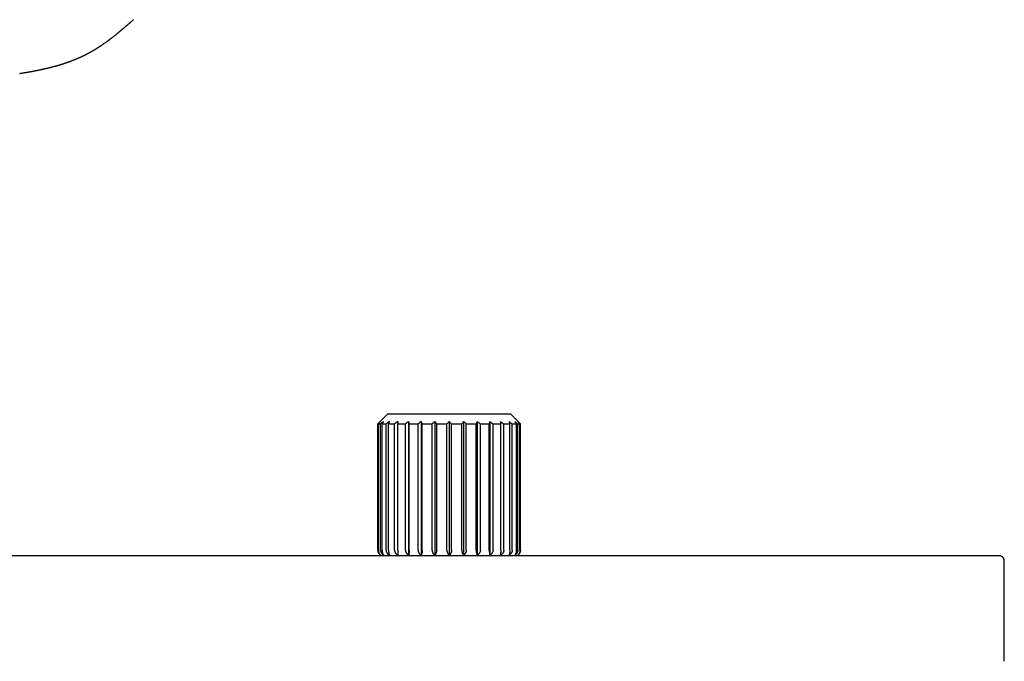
# Model space of a CAD drawing. Header units: millimetres. Extents: x 8 to 947, y 12 to 569.
# Tile 12 of 25: x 498 to 643, y 366 to 460. Entities that reach past the tile are written whole.
import ezdxf

# ---------------------------------------------------------------- set-up
doc = ezdxf.new("R2010")
doc.units = ezdxf.units.MM

msp = doc.modelspace()

# ---------------------------------------------------------------- linework, layer by layer
at = {"color": 7, "linetype": 'Continuous', "lineweight": 30}
for p, q in [((514.4, 459.54), (514.39, 459.54)), ((552.1, 402.06), (550.6, 400.56)), ((552.1, 402.06), (570.06, 402.06)), ((571.56, 400.56), (570.06, 402.06)), ((550.6, 400.56), (550.6, 382.06)), ((550.6, 400.56), (550.63, 400.56)), ((550.63, 382.06), (550.63, 400.56)), ((550.7, 400.56), (551.01, 400.56)), ((550.7, 382.06), (550.7, 400.56)), ((551.01, 382.06), (551.01, 400.56)), ((551.23, 400.56), (551.84, 400.56)), ((551.23, 382.06), (551.23, 400.56)), ((551.84, 382.05), (551.84, 400.56)), ((552.18, 400.56), (553.07, 400.56)), ((552.18, 382.06), (552.18, 400.56)), ((553.07, 382.06), (553.07, 400.56)), ((553.53, 400.56), (554.65, 400.56)), ((553.53, 382.06), (553.53, 400.56)), ((554.65, 382.06), (554.65, 400.56)), ((555.13, 400.91), (555.13, 381.3)), ((555.2, 400.56), (556.51, 400.56)), ((555.2, 382.06), (555.2, 400.56)), ((556.51, 382.06), (556.51, 400.56)), ((556.96, 400.91), (556.96, 381.3)), ((557.13, 400.56), (558.57, 400.56)), ((557.13, 382.06), (557.13, 400.56)), ((558.57, 382.06), (558.57, 400.56)), ((558.97, 400.91), (558.97, 381.3)), ((559.24, 382.06), (559.24, 400.56)), ((559.24, 400.56), (560.74, 400.56)), ((560.74, 382.06), (560.74, 400.56)), ((561.08, 400.91), (561.08, 381.3)), ((561.42, 382.06), (561.42, 400.56)), ((561.42, 400.56), (562.92, 400.56)), ((562.92, 382.06), (562.92, 400.56)), ((563.19, 400.91), (563.19, 381.3)), ((563.59, 400.56), (565.02, 400.56)), ((563.59, 382.06), (563.59, 400.56)), ((565.02, 382.06), (565.02, 400.56)), ((565.2, 400.91), (565.2, 381.3)), ((565.65, 400.56), (566.96, 400.56)), ((565.65, 382.06), (565.65, 400.56)), ((566.96, 382.06), (566.96, 400.56)), ((567.03, 400.91), (567.03, 381.3)), ((567.51, 400.56), (568.63, 400.56)), ((567.51, 382.06), (567.51, 400.56)), ((568.63, 382.06), (568.63, 400.56)), ((569.09, 400.56), (569.98, 400.56)), ((569.09, 382.06), (569.09, 400.56)), ((569.98, 382.06), (569.98, 400.56)), ((570.32, 400.56), (570.93, 400.56)), ((570.32, 382.05), (570.32, 400.56)), ((570.93, 382.06), (570.93, 400.56)), ((571.15, 400.56), (571.46, 400.56)), ((571.15, 382.06), (571.15, 400.56)), ((571.46, 382.06), (571.46, 400.56)), ((571.53, 400.56), (571.56, 400.56)), ((571.53, 382.06), (571.53, 400.56)), ((571.56, 382.06), (571.56, 400.56)), ((329.3, 381.24), (641.7, 381.24)), ((642.5, 365.74), (642.5, 380.44))]:
    msp.add_line(p, q, dxfattribs=at)
at = {"color": 7, "linetype": 'Continuous', "lineweight": 30, "flags": 128}
msp.add_lwpolyline([(514.75, 459.87), (514.75, 459.87), (514.73, 459.84)], dxfattribs=at)
at = {"color": 7, "linetype": 'Continuous', "lineweight": 30}
for centre, start, end in [((551.6, 382.06), 180, 235.7592), ((570.56, 382.06), 304.3411, 0)]:
    msp.add_arc(centre, 1, start, end, dxfattribs=at)
for points, knots in [([(498.08, 451.99), (498.09, 451.99), (498.12, 451.99), (498.16, 452), (498.2, 452.01), (498.24, 452.01), (498.26, 452.02), (498.29, 452.02), (498.32, 452.02), (498.35, 452.03), (498.39, 452.03), (498.43, 452.04), (498.48, 452.05), (498.52, 452.06), (498.57, 452.06), (498.62, 452.07), (498.65, 452.08), (498.68, 452.08), (498.71, 452.09), (498.74, 452.09), (498.78, 452.1), (498.82, 452.1), (498.86, 452.11), (498.91, 452.12), (498.96, 452.13), (499.01, 452.14), (499.05, 452.14), (499.08, 452.15), (499.11, 452.15), (499.14, 452.16), (499.18, 452.17), (499.22, 452.17), (499.27, 452.18), (499.32, 452.19), (499.37, 452.2), (499.41, 452.21), (499.45, 452.21), (499.47, 452.22), (499.49, 452.22), (499.51, 452.22), (499.54, 452.23), (499.56, 452.23), (499.6, 452.24), (499.64, 452.25), (499.68, 452.25), (499.71, 452.26), (499.75, 452.27), (499.8, 452.28), (499.85, 452.28), (499.89, 452.29), (499.93, 452.3), (499.97, 452.31), (500, 452.31), (500.05, 452.32), (500.1, 452.33), (500.14, 452.34), (500.2, 452.35), (500.26, 452.36), (500.32, 452.37), (500.37, 452.38), (500.4, 452.39), (500.45, 452.4), (500.5, 452.41), (500.55, 452.42), (500.6, 452.43), (500.66, 452.44), (500.71, 452.45), (500.76, 452.46), (500.81, 452.47), (500.84, 452.48), (500.87, 452.48), (500.89, 452.49), (500.91, 452.49), (500.93, 452.5), (500.94, 452.5), (500.97, 452.5), (501, 452.51), (501.04, 452.52), (501.08, 452.53), (501.13, 452.54), (501.18, 452.55), (501.24, 452.56), (501.28, 452.57), (501.32, 452.58), (501.36, 452.59), (501.39, 452.6), (501.43, 452.6), (501.47, 452.61), (501.55, 452.63), (501.65, 452.65), (501.76, 452.68), (501.84, 452.7), (501.9, 452.71), (501.95, 452.72), (502.01, 452.73), (502.06, 452.75), (502.11, 452.76), (502.16, 452.77), (502.2, 452.78), (502.23, 452.79), (502.27, 452.8), (502.31, 452.81), (502.34, 452.82), (502.38, 452.82), (502.4, 452.83), (502.42, 452.84), (502.44, 452.84), (502.45, 452.84), (502.48, 452.85), (502.51, 452.86), (502.56, 452.87), (502.61, 452.88), (502.67, 452.9), (502.72, 452.91), (502.77, 452.92), (502.82, 452.94), (502.86, 452.95), (502.9, 452.96), (502.94, 452.97), (502.97, 452.98), (503, 452.98), (503.02, 452.99), (503.06, 453), (503.11, 453.01), (503.19, 453.03), (503.26, 453.05), (503.31, 453.07), (503.35, 453.08), (503.4, 453.09), (503.44, 453.1), (503.48, 453.12), (503.51, 453.12), (503.54, 453.13), (503.56, 453.14), (503.58, 453.14), (503.61, 453.15), (503.64, 453.16), (503.68, 453.17), (503.72, 453.19), (503.77, 453.2), (503.81, 453.21), (503.86, 453.22), (503.92, 453.24), (503.98, 453.26), (504.04, 453.28), (504.09, 453.3), (504.12, 453.31), (504.15, 453.31), (504.16, 453.32), (504.18, 453.32), (504.2, 453.33), (504.23, 453.34), (504.27, 453.35), (504.31, 453.37), (504.35, 453.38), (504.39, 453.39), (504.43, 453.4), (504.47, 453.41), (504.51, 453.43), (504.57, 453.45), (504.63, 453.47), (504.7, 453.49), (504.76, 453.51), (504.83, 453.53), (504.89, 453.56), (504.97, 453.58), (505.05, 453.61), (505.13, 453.64), (505.22, 453.67), (505.3, 453.7), (505.36, 453.72), (505.4, 453.73), (505.43, 453.74), (505.45, 453.75), (505.47, 453.76), (505.5, 453.77), (505.52, 453.78), (505.56, 453.8), (505.61, 453.81), (505.68, 453.84), (505.75, 453.87), (505.83, 453.9), (505.9, 453.93), (505.97, 453.95), (506.03, 453.97), (506.08, 454), (506.14, 454.02), (506.19, 454.04), (506.25, 454.06), (506.31, 454.09), (506.38, 454.12), (506.45, 454.15), (506.53, 454.18), (506.62, 454.22), (506.71, 454.26), (506.79, 454.29), (506.85, 454.32), (506.89, 454.34), (506.92, 454.35), (506.94, 454.36), (506.96, 454.37), (506.98, 454.38), (507.01, 454.39), (507.05, 454.41), (507.1, 454.43), (507.17, 454.47), (507.25, 454.51), (507.36, 454.56), (507.45, 454.6), (507.52, 454.64), (507.58, 454.66), (507.63, 454.69), (507.68, 454.72), (507.73, 454.74), (507.77, 454.76), (507.79, 454.77), (507.82, 454.78), (507.83, 454.79), (507.85, 454.8), (507.87, 454.81), (507.9, 454.83), (507.94, 454.85), (508, 454.88), (508.05, 454.91), (508.12, 454.94), (508.2, 454.99), (508.29, 455.03), (508.36, 455.07), (508.43, 455.11), (508.48, 455.14), (508.54, 455.17), (508.59, 455.2), (508.64, 455.23), (508.69, 455.25), (508.73, 455.28), (508.77, 455.3), (508.79, 455.31), (508.81, 455.32), (508.83, 455.33), (508.86, 455.35), (508.89, 455.37), (508.94, 455.4), (508.99, 455.43), (509.05, 455.46), (509.11, 455.5), (509.17, 455.54), (509.23, 455.57), (509.3, 455.61), (509.38, 455.67), (509.48, 455.73), (509.58, 455.79), (509.68, 455.86), (509.77, 455.92), (509.84, 455.96), (509.89, 455.99), (509.92, 456.01), (509.95, 456.03), (509.97, 456.04), (509.99, 456.06), (510.01, 456.07), (510.04, 456.09), (510.08, 456.12), (510.13, 456.15), (510.2, 456.2), (510.28, 456.25), (510.38, 456.32), (510.49, 456.4), (510.6, 456.47), (510.71, 456.55), (510.81, 456.63), (510.91, 456.7), (510.99, 456.76), (511.06, 456.81), (511.12, 456.85), (511.17, 456.89), (511.21, 456.92), (511.24, 456.94), (511.26, 456.96), (511.29, 456.98), (511.33, 457.01), (511.37, 457.04), (511.42, 457.08), (511.48, 457.13), (511.55, 457.18), (511.64, 457.26), (511.74, 457.33), (511.82, 457.39), (511.89, 457.45), (511.94, 457.49), (512, 457.53), (512.05, 457.57), (512.09, 457.61), (512.13, 457.64), (512.17, 457.67), (512.23, 457.72), (512.29, 457.77), (512.37, 457.83), (512.44, 457.89), (512.51, 457.95), (512.59, 458.01), (512.66, 458.07), (512.72, 458.12), (512.78, 458.17), (512.84, 458.22), (512.89, 458.26), (512.93, 458.3), (512.97, 458.34), (513.02, 458.37), (513.06, 458.41), (513.11, 458.45), (513.14, 458.48), (513.18, 458.51), (513.21, 458.54), (513.24, 458.56), (513.26, 458.58), (513.29, 458.6), (513.31, 458.62), (513.34, 458.65), (513.38, 458.68), (513.42, 458.71), (513.46, 458.75), (513.51, 458.79), (513.56, 458.83), (513.62, 458.88), (513.66, 458.92), (513.71, 458.95), (513.74, 458.98), (513.77, 459.01), (513.8, 459.03), (513.83, 459.06), (513.87, 459.1), (513.92, 459.14), (513.98, 459.19), (514.04, 459.24), (514.1, 459.29), (514.15, 459.33), (514.19, 459.37), (514.23, 459.4), (514.27, 459.43), (514.3, 459.46), (514.34, 459.49), (514.37, 459.51), (514.39, 459.53), (514.39, 459.54)], [0, 0, 0, 0, 0.0022692, 0.0054669, 0.0082832, 0.0104217, 0.0120586, 0.0134086, 0.015081, 0.0171129, 0.0197018, 0.0224558, 0.0253714, 0.0284487, 0.0316566, 0.0344749, 0.0367183, 0.038387, 0.0399444, 0.0420118, 0.0445699, 0.0472802, 0.0500194, 0.0527873, 0.0560865, 0.0592573, 0.0618426, 0.0638168, 0.0652097, 0.0671493, 0.0696735, 0.0725323, 0.075296, 0.0787598, 0.0820477, 0.0851262, 0.0868479, 0.0883584, 0.0896577, 0.0907523, 0.0920895, 0.0939416, 0.0961595, 0.0986684, 0.1010522, 0.1032911, 0.1053851, 0.1087643, 0.1116913, 0.1143358, 0.1167604, 0.1189791, 0.1212562, 0.1240167, 0.1269949, 0.1298192, 0.1324878, 0.1372897, 0.1416629, 0.1437498, 0.1458933, 0.1484804, 0.1515295, 0.1549568, 0.1583412, 0.1616242, 0.1647433, 0.1677652, 0.1706826, 0.1732738, 0.1746827, 0.1759218, 0.1769913, 0.1778911, 0.1789107, 0.1803979, 0.1823532, 0.1847458, 0.1871455, 0.1894144, 0.1934904, 0.1970622, 0.199658, 0.2020356, 0.2042065, 0.2061849, 0.208409, 0.2110872, 0.214009, 0.221878, 0.2294631, 0.2331847, 0.2367955, 0.2401772, 0.2433417, 0.2464366, 0.2494714, 0.2527737, 0.2546346, 0.2566443, 0.2588027, 0.2611098, 0.2635478, 0.265683, 0.2672483, 0.268379, 0.2691496, 0.2700051, 0.271019, 0.2732239, 0.275934, 0.2791327, 0.2827032, 0.2866224, 0.2889694, 0.2914256, 0.293991, 0.2966563, 0.2990584, 0.300979, 0.3024651, 0.3037423, 0.3051364, 0.3089362, 0.3133965, 0.3184511, 0.3207919, 0.3232399, 0.3257953, 0.3284256, 0.330763, 0.332672, 0.3341981, 0.3353414, 0.3364806, 0.3380792, 0.3401188, 0.342523, 0.344944, 0.3473385, 0.3497068, 0.3520488, 0.3560839, 0.3600386, 0.3637358, 0.3667563, 0.3682995, 0.3695684, 0.3705632, 0.3714141, 0.3726823, 0.3744569, 0.376725, 0.379179, 0.3815351, 0.3837933, 0.3859538, 0.3880165, 0.3899814, 0.3938497, 0.3976533, 0.4014266, 0.4052557, 0.4086349, 0.4123406, 0.4165307, 0.421195, 0.4259585, 0.4311175, 0.4366719, 0.4392766, 0.4414846, 0.4432839, 0.4446745, 0.4456612, 0.4468056, 0.4484933, 0.450724, 0.4534967, 0.456428, 0.4617548, 0.4665105, 0.4703828, 0.473863, 0.4772264, 0.4804915, 0.4836494, 0.4866387, 0.4896211, 0.493021, 0.4970512, 0.5014352, 0.5060746, 0.5109694, 0.5161198, 0.5214372, 0.5240504, 0.526271, 0.528099, 0.5295343, 0.530577, 0.5314854, 0.5331279, 0.5354165, 0.5381422, 0.540844, 0.5471135, 0.5531595, 0.5594606, 0.5623251, 0.5652915, 0.5683599, 0.5715303, 0.5746633, 0.5764176, 0.5779113, 0.5791443, 0.5801165, 0.580862, 0.5818854, 0.5837018, 0.5861604, 0.5892607, 0.5925636, 0.5957013, 0.6013832, 0.6064262, 0.6104557, 0.613956, 0.6171441, 0.6203575, 0.6236, 0.6261684, 0.6287549, 0.6313544, 0.6335564, 0.6351012, 0.63587, 0.6369241, 0.6383547, 0.6404517, 0.6430416, 0.646125, 0.6496444, 0.6531342, 0.6564931, 0.6597208, 0.6628173, 0.6688788, 0.6743616, 0.6792643, 0.6860763, 0.692824, 0.6954579, 0.6980806, 0.7003433, 0.7019843, 0.7027981, 0.7037784, 0.7051845, 0.7070168, 0.7092758, 0.711962, 0.715076, 0.721183, 0.7270577, 0.7326946, 0.7398699, 0.7466153, 0.7529291, 0.7588098, 0.7634464, 0.7675857, 0.7711712, 0.7742016, 0.7766759, 0.7785932, 0.779756, 0.7813803, 0.7837083, 0.7863945, 0.7893205, 0.7924867, 0.7976873, 0.8033796, 0.8093587, 0.8156043, 0.8189827, 0.8224348, 0.8259608, 0.8292628, 0.831981, 0.834114, 0.8367217, 0.8402184, 0.8448456, 0.8497401, 0.8546219, 0.8594912, 0.8643354, 0.8692886, 0.873707, 0.8776046, 0.8813325, 0.8851205, 0.8879072, 0.8908085, 0.893973, 0.8975912, 0.9000985, 0.9027861, 0.9056335, 0.9080941, 0.909924, 0.9114189, 0.9129895, 0.9149583, 0.9173254, 0.9200663, 0.9229488, 0.9259158, 0.9298056, 0.9338321, 0.9379482, 0.9416272, 0.9447218, 0.9472485, 0.9496153, 0.951882, 0.9540754, 0.9575529, 0.961545, 0.9658651, 0.9703754, 0.9750056, 0.9794572, 0.9836338, 0.9872873, 0.9893994, 0.9920682, 0.9952605, 0.9983146, 1, 1, 1, 1]), ([(514.4, 459.54), (514.42, 459.56), (514.45, 459.58), (514.49, 459.61), (514.52, 459.64), (514.54, 459.66), (514.56, 459.68), (514.58, 459.7), (514.6, 459.72), (514.63, 459.74), (514.65, 459.77), (514.68, 459.79), (514.7, 459.82), (514.72, 459.83), (514.73, 459.84)], [0, 0, 0, 0, 0.144888, 0.264793, 0.359673, 0.429614, 0.477066, 0.52482, 0.5792, 0.641146, 0.71298, 0.796155, 0.891618, 1, 1, 1, 1]), ([(551.01, 400.91), (550.94, 400.85), (550.81, 400.73), (550.68, 400.61), (550.63, 400.56)], [0, 0, 0, 0, 0.559494, 1, 1, 1, 1]), ([(551.01, 400.91), (550.95, 400.85), (550.85, 400.73), (550.75, 400.61), (550.7, 400.56)], [0, 0, 0, 0, 0.559494, 1, 1, 1, 1]), ([(551.45, 400.91), (551.37, 400.85), (551.22, 400.73), (551.08, 400.61), (551.01, 400.56)], [0, 0, 0, 0, 0.559494, 1, 1, 1, 1]), ([(551.45, 400.91), (551.41, 400.85), (551.33, 400.73), (551.26, 400.61), (551.23, 400.56)], [0, 0, 0, 0, 0.559494, 1, 1, 1, 1]), ([(552.31, 400.91), (552.22, 400.85), (552.06, 400.73), (551.91, 400.61), (551.84, 400.56)], [0, 0, 0, 0, 0.559494, 1, 1, 1, 1]), ([(552.31, 400.91), (552.29, 400.85), (552.24, 400.73), (552.2, 400.61), (552.18, 400.56)], [0, 0, 0, 0, 0.559494, 1, 1, 1, 1]), ([(553.55, 400.91), (553.46, 400.85), (553.3, 400.73), (553.14, 400.61), (553.07, 400.56)], [0, 0, 0, 0, 0.559494, 1, 1, 1, 1]), ([(553.55, 400.91), (553.55, 400.85), (553.54, 400.73), (553.53, 400.61), (553.53, 400.56)], [0, 0, 0, 0, 0.559494, 1, 1, 1, 1]), ([(555.13, 400.91), (555.04, 400.85), (554.88, 400.73), (554.72, 400.61), (554.65, 400.56)], [0, 0, 0, 0, 0.5594943, 1, 1, 1, 1]), ([(555.13, 400.91), (555.14, 400.85), (555.17, 400.73), (555.19, 400.61), (555.2, 400.56)], [0, 0, 0, 0, 0.5594943, 1, 1, 1, 1]), ([(556.96, 400.91), (556.88, 400.85), (556.72, 400.73), (556.57, 400.61), (556.51, 400.56)], [0, 0, 0, 0, 0.559494, 1, 1, 1, 1]), ([(556.96, 400.91), (556.99, 400.85), (557.05, 400.73), (557.11, 400.61), (557.13, 400.56)], [0, 0, 0, 0, 0.559494, 1, 1, 1, 1]), ([(558.97, 400.91), (558.9, 400.85), (558.76, 400.73), (558.63, 400.61), (558.57, 400.56)], [0, 0, 0, 0, 0.559494, 1, 1, 1, 1]), ([(558.97, 400.91), (559.02, 400.85), (559.11, 400.73), (559.2, 400.61), (559.24, 400.56)], [0, 0, 0, 0, 0.559494, 1, 1, 1, 1]), ([(561.08, 400.91), (561.01, 400.85), (560.9, 400.73), (560.79, 400.61), (560.74, 400.56)], [0, 0, 0, 0, 0.559494, 1, 1, 1, 1]), ([(561.08, 400.91), (561.14, 400.85), (561.26, 400.73), (561.37, 400.61), (561.42, 400.56)], [0, 0, 0, 0, 0.559494, 1, 1, 1, 1]), ([(563.19, 400.91), (563.14, 400.85), (563.05, 400.73), (562.96, 400.61), (562.92, 400.56)], [0, 0, 0, 0, 0.559494, 1, 1, 1, 1]), ([(563.19, 400.91), (563.26, 400.85), (563.4, 400.73), (563.53, 400.61), (563.59, 400.56)], [0, 0, 0, 0, 0.559494, 1, 1, 1, 1]), ([(565.2, 400.91), (565.17, 400.85), (565.11, 400.73), (565.05, 400.61), (565.02, 400.56)], [0, 0, 0, 0, 0.559494, 1, 1, 1, 1]), ([(565.2, 400.91), (565.28, 400.85), (565.44, 400.73), (565.59, 400.61), (565.65, 400.56)], [0, 0, 0, 0, 0.559494, 1, 1, 1, 1]), ([(567.03, 400.91), (567.02, 400.85), (566.99, 400.73), (566.97, 400.61), (566.96, 400.56)], [0, 0, 0, 0, 0.559494, 1, 1, 1, 1]), ([(567.03, 400.91), (567.12, 400.85), (567.28, 400.73), (567.44, 400.61), (567.51, 400.56)], [0, 0, 0, 0, 0.5594943, 1, 1, 1, 1]), ([(568.61, 400.91), (568.7, 400.85), (568.86, 400.73), (569.02, 400.61), (569.09, 400.56)], [0, 0, 0, 0, 0.559494, 1, 1, 1, 1]), ([(568.61, 400.91), (568.61, 400.85), (568.62, 400.73), (568.63, 400.61), (568.63, 400.56)], [0, 0, 0, 0, 0.559494, 1, 1, 1, 1]), ([(569.85, 400.91), (569.94, 400.85), (570.1, 400.73), (570.25, 400.61), (570.32, 400.56)], [0, 0, 0, 0, 0.559494, 1, 1, 1, 1]), ([(569.85, 400.91), (569.87, 400.85), (569.92, 400.73), (569.96, 400.61), (569.98, 400.56)], [0, 0, 0, 0, 0.559494, 1, 1, 1, 1]), ([(570.71, 400.91), (570.79, 400.85), (570.94, 400.73), (571.08, 400.61), (571.15, 400.56)], [0, 0, 0, 0, 0.559494, 1, 1, 1, 1]), ([(570.71, 400.91), (570.75, 400.85), (570.83, 400.73), (570.9, 400.61), (570.93, 400.56)], [0, 0, 0, 0, 0.559494, 1, 1, 1, 1]), ([(571.15, 400.91), (571.22, 400.85), (571.35, 400.73), (571.47, 400.61), (571.53, 400.56)], [0, 0, 0, 0, 0.559494, 1, 1, 1, 1]), ([(571.15, 400.91), (571.21, 400.85), (571.31, 400.73), (571.41, 400.61), (571.46, 400.56)], [0, 0, 0, 0, 0.559494, 1, 1, 1, 1]), ([(550.63, 382.06), (550.63, 382.04), (550.63, 381.98), (550.64, 381.91), (550.65, 381.84), (550.67, 381.79), (550.68, 381.75), (550.7, 381.7), (550.72, 381.66), (550.74, 381.62), (550.77, 381.57), (550.79, 381.53), (550.83, 381.48), (550.87, 381.43), (550.93, 381.36), (550.98, 381.32), (551.01, 381.3)], [0, 0, 0, 0, 0.081735, 0.163013, 0.244719, 0.294328, 0.344588, 0.395676, 0.447759, 0.500995, 0.560692, 0.622016, 0.685196, 0.750439, 0.872759, 1, 1, 1, 1]), ([(550.7, 382.06), (550.7, 382.03), (550.7, 381.95), (550.72, 381.85), (550.74, 381.74), (550.78, 381.64), (550.82, 381.55), (550.88, 381.46), (550.94, 381.37), (550.98, 381.33), (551.01, 381.3)], [0, 0, 0, 0, 0.1129678, 0.2275006, 0.3446772, 0.4654777, 0.5907583, 0.7212388, 0.8575018, 1, 1, 1, 1]), ([(551.01, 382.06), (551.01, 382.04), (551.02, 381.98), (551.03, 381.91), (551.04, 381.84), (551.06, 381.79), (551.08, 381.75), (551.09, 381.7), (551.12, 381.66), (551.14, 381.62), (551.17, 381.57), (551.2, 381.53), (551.24, 381.48), (551.29, 381.43), (551.36, 381.36), (551.42, 381.32), (551.45, 381.3)], [0, 0, 0, 0, 0.0817354, 0.1630126, 0.2447191, 0.2943277, 0.3445883, 0.3956765, 0.4477594, 0.5009948, 0.5606916, 0.6220163, 0.6851962, 0.7504391, 0.8727591, 1, 1, 1, 1]), ([(551.23, 382.06), (551.23, 382.03), (551.23, 381.97), (551.24, 381.89), (551.25, 381.8), (551.26, 381.72), (551.28, 381.64), (551.3, 381.57), (551.33, 381.51), (551.35, 381.46), (551.36, 381.44)], [0, 0, 0, 0, 0.124215, 0.247627, 0.371975, 0.498962, 0.62081, 0.744208, 0.870259, 1, 1, 1, 1]), ([(551.36, 381.44), (551.37, 381.42), (551.39, 381.39), (551.41, 381.36), (551.42, 381.34)], [0, 0, 0, 0, 0.563905, 1, 1, 1, 1]), ([(551.42, 381.34), (551.42, 381.34), (551.43, 381.32), (551.44, 381.31), (551.45, 381.3)], [0, 0, 0, 0, 0.559962, 1, 1, 1, 1]), ([(551.84, 382.05), (551.84, 382.02), (551.84, 381.97), (551.85, 381.9), (551.87, 381.83), (551.89, 381.77), (551.91, 381.71), (551.94, 381.66), (551.97, 381.61), (552.01, 381.56), (552.04, 381.52), (552.08, 381.47), (552.14, 381.42), (552.21, 381.36), (552.28, 381.32), (552.31, 381.29)], [0, 0, 0, 0, 0.081885, 0.163203, 0.244842, 0.306827, 0.369847, 0.434244, 0.500338, 0.560069, 0.621427, 0.684648, 0.749945, 0.872354, 1, 1, 1, 1]), ([(552.18, 382.06), (552.18, 382.03), (552.18, 381.98), (552.19, 381.9), (552.19, 381.83), (552.2, 381.75), (552.21, 381.68), (552.22, 381.62), (552.23, 381.55), (552.24, 381.5), (552.26, 381.43), (552.28, 381.36), (552.3, 381.32), (552.31, 381.29)], [0, 0, 0, 0, 0.0832684, 0.1663883, 0.2503151, 0.3331775, 0.4164348, 0.5008214, 0.5804317, 0.6609155, 0.7427132, 0.8687545, 1, 1, 1, 1]), ([(553.07, 382.06), (553.07, 382.04), (553.07, 381.98), (553.08, 381.91), (553.1, 381.84), (553.12, 381.79), (553.14, 381.75), (553.16, 381.7), (553.18, 381.66), (553.21, 381.62), (553.24, 381.57), (553.28, 381.53), (553.32, 381.48), (553.38, 381.43), (553.45, 381.36), (553.52, 381.32), (553.55, 381.3)], [0, 0, 0, 0, 0.081735, 0.163013, 0.244719, 0.294328, 0.344588, 0.395676, 0.447759, 0.500995, 0.560692, 0.622016, 0.685196, 0.750439, 0.872759, 1, 1, 1, 1]), ([(553.53, 382.06), (553.53, 382.03), (553.53, 381.95), (553.53, 381.85), (553.53, 381.74), (553.53, 381.64), (553.54, 381.55), (553.54, 381.46), (553.55, 381.37), (553.55, 381.33), (553.55, 381.3)], [0, 0, 0, 0, 0.112968, 0.227501, 0.344677, 0.465478, 0.590758, 0.721239, 0.857502, 1, 1, 1, 1]), ([(554.65, 382.06), (554.65, 382.04), (554.65, 381.98), (554.66, 381.91), (554.68, 381.84), (554.7, 381.79), (554.71, 381.75), (554.74, 381.7), (554.76, 381.66), (554.79, 381.62), (554.82, 381.57), (554.86, 381.53), (554.9, 381.48), (554.95, 381.43), (555.03, 381.36), (555.09, 381.32), (555.13, 381.3)], [0, 0, 0, 0, 0.0817354, 0.1630126, 0.2447191, 0.2943277, 0.3445883, 0.3956765, 0.4477594, 0.5009948, 0.5606916, 0.6220163, 0.6851962, 0.7504391, 0.8727591, 1, 1, 1, 1]), ([(555.2, 382.06), (555.2, 382.03), (555.2, 381.95), (555.2, 381.85), (555.19, 381.74), (555.18, 381.64), (555.17, 381.55), (555.16, 381.46), (555.14, 381.37), (555.13, 381.33), (555.13, 381.3)], [0, 0, 0, 0, 0.112968, 0.227501, 0.344677, 0.465478, 0.590758, 0.721239, 0.857502, 1, 1, 1, 1]), ([(556.51, 382.06), (556.51, 382.04), (556.51, 381.98), (556.52, 381.91), (556.54, 381.84), (556.55, 381.79), (556.57, 381.75), (556.59, 381.7), (556.61, 381.66), (556.64, 381.62), (556.67, 381.57), (556.7, 381.53), (556.74, 381.48), (556.8, 381.43), (556.87, 381.36), (556.93, 381.32), (556.96, 381.3)], [0, 0, 0, 0, 0.081735, 0.163013, 0.244719, 0.294328, 0.344588, 0.395676, 0.447759, 0.500995, 0.560692, 0.622016, 0.685196, 0.750439, 0.872759, 1, 1, 1, 1]), ([(557.13, 382.06), (557.13, 382.03), (557.13, 381.95), (557.12, 381.85), (557.11, 381.74), (557.09, 381.64), (557.07, 381.55), (557.04, 381.46), (557, 381.37), (556.97, 381.33), (556.96, 381.3)], [0, 0, 0, 0, 0.112968, 0.227501, 0.344677, 0.465478, 0.590758, 0.721239, 0.857502, 1, 1, 1, 1]), ([(558.57, 382.06), (558.57, 382.04), (558.57, 381.98), (558.58, 381.91), (558.59, 381.84), (558.61, 381.79), (558.62, 381.75), (558.64, 381.7), (558.66, 381.66), (558.69, 381.62), (558.71, 381.57), (558.74, 381.53), (558.78, 381.48), (558.83, 381.43), (558.89, 381.36), (558.95, 381.32), (558.97, 381.3)], [0, 0, 0, 0, 0.081735, 0.163013, 0.244719, 0.294328, 0.344588, 0.395676, 0.447759, 0.500995, 0.560692, 0.622016, 0.685196, 0.750439, 0.872759, 1, 1, 1, 1]), ([(559.24, 382.06), (559.24, 382.03), (559.24, 381.95), (559.22, 381.85), (559.2, 381.74), (559.17, 381.64), (559.13, 381.55), (559.09, 381.46), (559.03, 381.37), (558.99, 381.33), (558.97, 381.3)], [0, 0, 0, 0, 0.112968, 0.227501, 0.344677, 0.465478, 0.590758, 0.721239, 0.857502, 1, 1, 1, 1]), ([(560.74, 382.06), (560.74, 382.04), (560.74, 381.98), (560.75, 381.91), (560.76, 381.84), (560.77, 381.79), (560.78, 381.75), (560.8, 381.7), (560.82, 381.66), (560.84, 381.62), (560.86, 381.57), (560.89, 381.53), (560.91, 381.48), (560.95, 381.43), (561.01, 381.36), (561.06, 381.32), (561.08, 381.3)], [0, 0, 0, 0, 0.081735, 0.163013, 0.244719, 0.294328, 0.344588, 0.395676, 0.447759, 0.500995, 0.560692, 0.622016, 0.685196, 0.750439, 0.872759, 1, 1, 1, 1]), ([(561.42, 382.06), (561.42, 382.03), (561.42, 381.95), (561.4, 381.85), (561.38, 381.74), (561.34, 381.64), (561.29, 381.55), (561.23, 381.46), (561.16, 381.37), (561.11, 381.33), (561.08, 381.3)], [0, 0, 0, 0, 0.112968, 0.227501, 0.344677, 0.465478, 0.590758, 0.721239, 0.857502, 1, 1, 1, 1]), ([(562.92, 382.06), (562.92, 382.04), (562.92, 381.98), (562.93, 381.91), (562.94, 381.84), (562.95, 381.79), (562.96, 381.75), (562.97, 381.7), (562.98, 381.66), (563, 381.62), (563.02, 381.57), (563.04, 381.53), (563.06, 381.48), (563.09, 381.43), (563.13, 381.36), (563.17, 381.32), (563.19, 381.3)], [0, 0, 0, 0, 0.081735, 0.163013, 0.244719, 0.294328, 0.344588, 0.395676, 0.447759, 0.500995, 0.560692, 0.622016, 0.685196, 0.750439, 0.872759, 1, 1, 1, 1]), ([(563.59, 382.06), (563.59, 382.03), (563.59, 381.95), (563.57, 381.85), (563.54, 381.74), (563.49, 381.64), (563.43, 381.55), (563.36, 381.46), (563.28, 381.37), (563.22, 381.33), (563.19, 381.3)], [0, 0, 0, 0, 0.112968, 0.227501, 0.344677, 0.465478, 0.590758, 0.721239, 0.857502, 1, 1, 1, 1]), ([(565.02, 382.06), (565.02, 382.04), (565.02, 381.98), (565.03, 381.91), (565.04, 381.84), (565.04, 381.79), (565.05, 381.75), (565.06, 381.7), (565.07, 381.66), (565.08, 381.62), (565.09, 381.57), (565.1, 381.53), (565.12, 381.48), (565.14, 381.43), (565.16, 381.36), (565.19, 381.32), (565.2, 381.3)], [0, 0, 0, 0, 0.081735, 0.163013, 0.244719, 0.294328, 0.344588, 0.395676, 0.447759, 0.500995, 0.560692, 0.622016, 0.685196, 0.750439, 0.872759, 1, 1, 1, 1]), ([(565.65, 382.06), (565.65, 382.03), (565.65, 381.95), (565.63, 381.85), (565.59, 381.74), (565.54, 381.64), (565.47, 381.55), (565.39, 381.46), (565.3, 381.37), (565.23, 381.33), (565.2, 381.3)], [0, 0, 0, 0, 0.1129678, 0.2275006, 0.3446772, 0.4654777, 0.5907583, 0.7212388, 0.8575018, 1, 1, 1, 1]), ([(566.96, 382.06), (566.96, 382.04), (566.96, 381.98), (566.96, 381.91), (566.96, 381.84), (566.96, 381.79), (566.97, 381.75), (566.97, 381.7), (566.97, 381.66), (566.98, 381.62), (566.98, 381.57), (566.99, 381.53), (567, 381.48), (567, 381.43), (567.02, 381.36), (567.03, 381.32), (567.03, 381.3)], [0, 0, 0, 0, 0.081735, 0.163013, 0.244719, 0.294328, 0.344588, 0.395676, 0.447759, 0.500995, 0.560692, 0.622016, 0.685196, 0.750439, 0.872759, 1, 1, 1, 1]), ([(567.51, 382.06), (567.51, 382.03), (567.51, 381.95), (567.48, 381.85), (567.45, 381.74), (567.39, 381.64), (567.32, 381.55), (567.24, 381.46), (567.14, 381.37), (567.07, 381.33), (567.03, 381.3)], [0, 0, 0, 0, 0.112968, 0.227501, 0.344677, 0.465478, 0.590758, 0.721239, 0.857502, 1, 1, 1, 1]), ([(568.63, 382.06), (568.63, 382.04), (568.63, 381.98), (568.63, 381.91), (568.63, 381.84), (568.63, 381.79), (568.63, 381.75), (568.63, 381.7), (568.63, 381.66), (568.62, 381.62), (568.62, 381.57), (568.62, 381.53), (568.62, 381.48), (568.61, 381.43), (568.61, 381.36), (568.61, 381.32), (568.61, 381.3)], [0, 0, 0, 0, 0.081735, 0.163013, 0.244719, 0.294328, 0.344588, 0.395676, 0.447759, 0.500995, 0.560692, 0.622016, 0.685196, 0.750439, 0.872759, 1, 1, 1, 1]), ([(569.09, 382.06), (569.09, 382.03), (569.09, 381.95), (569.06, 381.85), (569.02, 381.74), (568.97, 381.64), (568.9, 381.55), (568.81, 381.46), (568.72, 381.37), (568.64, 381.33), (568.61, 381.3)], [0, 0, 0, 0, 0.1129678, 0.2275006, 0.3446772, 0.4654777, 0.5907583, 0.7212388, 0.8575018, 1, 1, 1, 1]), ([(569.98, 382.06), (569.98, 382.03), (569.98, 381.98), (569.97, 381.91), (569.97, 381.84), (569.96, 381.79), (569.96, 381.74), (569.95, 381.7), (569.95, 381.66), (569.94, 381.61), (569.93, 381.57), (569.92, 381.52), (569.91, 381.48), (569.9, 381.42), (569.88, 381.36), (569.86, 381.32), (569.85, 381.29)], [0, 0, 0, 0, 0.081485, 0.16261, 0.24426, 0.293878, 0.344179, 0.395335, 0.447512, 0.500866, 0.560553, 0.621891, 0.685099, 0.750376, 0.87271, 1, 1, 1, 1]), ([(570.32, 382.05), (570.32, 382.02), (570.32, 381.97), (570.31, 381.89), (570.29, 381.82), (570.26, 381.74), (570.22, 381.67), (570.19, 381.61), (570.14, 381.55), (570.09, 381.49), (570.03, 381.43), (569.95, 381.36), (569.88, 381.32), (569.85, 381.29)], [0, 0, 0, 0, 0.083432, 0.166471, 0.250071, 0.333002, 0.416159, 0.500304, 0.580046, 0.660601, 0.742442, 0.868564, 1, 1, 1, 1]), ([(571.15, 382.06), (571.14, 382.03), (571.14, 381.95), (571.12, 381.85), (571.08, 381.74), (571.04, 381.64), (570.97, 381.55), (570.9, 381.46), (570.81, 381.37), (570.74, 381.33), (570.71, 381.3)], [0, 0, 0, 0, 0.112968, 0.227501, 0.344677, 0.465478, 0.590758, 0.721239, 0.857502, 1, 1, 1, 1]), ([(570.74, 381.34), (570.74, 381.34), (570.73, 381.32), (570.72, 381.31), (570.71, 381.3)], [0, 0, 0, 0, 0.559962, 1, 1, 1, 1]), ([(570.8, 381.44), (570.79, 381.42), (570.77, 381.39), (570.75, 381.36), (570.74, 381.34)], [0, 0, 0, 0, 0.563902, 1, 1, 1, 1]), ([(570.93, 382.06), (570.93, 382.03), (570.93, 381.97), (570.92, 381.9), (570.92, 381.83), (570.91, 381.77), (570.89, 381.7), (570.87, 381.62), (570.84, 381.53), (570.81, 381.47), (570.8, 381.44)], [0, 0, 0, 0, 0.123181, 0.24626, 0.329132, 0.413217, 0.498989, 0.660345, 0.826481, 1, 1, 1, 1]), ([(571.46, 382.06), (571.46, 382.04), (571.46, 381.98), (571.45, 381.91), (571.44, 381.84), (571.43, 381.79), (571.41, 381.75), (571.4, 381.7), (571.39, 381.66), (571.37, 381.62), (571.35, 381.57), (571.32, 381.53), (571.3, 381.48), (571.26, 381.43), (571.21, 381.36), (571.17, 381.32), (571.15, 381.3)], [0, 0, 0, 0, 0.0817354, 0.1630126, 0.2447191, 0.2943277, 0.3445883, 0.3956765, 0.4477594, 0.5009948, 0.5606916, 0.6220163, 0.6851962, 0.7504391, 0.8727591, 1, 1, 1, 1]), ([(571.53, 382.06), (571.53, 382.03), (571.53, 381.95), (571.51, 381.85), (571.48, 381.74), (571.43, 381.64), (571.38, 381.55), (571.31, 381.46), (571.24, 381.37), (571.18, 381.33), (571.15, 381.3)], [0, 0, 0, 0, 0.1129678, 0.2275006, 0.3446772, 0.4654777, 0.5907583, 0.7212388, 0.8575018, 1, 1, 1, 1]), ([(642.5, 380.44), (642.5, 380.46), (642.5, 380.51), (642.48, 380.59), (642.47, 380.66), (642.45, 380.72), (642.42, 380.79), (642.38, 380.85), (642.34, 380.91), (642.31, 380.96), (642.27, 381), (642.23, 381.04), (642.19, 381.07), (642.15, 381.1), (642.11, 381.12), (642.06, 381.15), (642.02, 381.17), (641.97, 381.19), (641.93, 381.2), (641.9, 381.21), (641.89, 381.21), (641.87, 381.22), (641.86, 381.22), (641.84, 381.22), (641.81, 381.23), (641.78, 381.23), (641.74, 381.23), (641.71, 381.24), (641.7, 381.24)], [0, 0, 0, 0, 0.060777, 0.117965, 0.171613, 0.221732, 0.283082, 0.33825, 0.387608, 0.439948, 0.485433, 0.524833, 0.564591, 0.607128, 0.644539, 0.683567, 0.724038, 0.765098, 0.798843, 0.823482, 0.838707, 0.846433, 0.855246, 0.874044, 0.899334, 0.932224, 0.96676, 1, 1, 1, 1]), ([(642.5, 380.44), (642.5, 380.46), (642.5, 380.51), (642.49, 380.59), (642.47, 380.67), (642.44, 380.74), (642.41, 380.81), (642.37, 380.87), (642.35, 380.9), (642.35, 380.91)], [0, 0, 0, 0, 0.150345, 0.303196, 0.458754, 0.617206, 0.778733, 0.943503, 1, 1, 1, 1])]:
    msp.add_open_spline(points, degree=3, knots=knots, dxfattribs=at)

doc.saveas('drawing.dxf')
